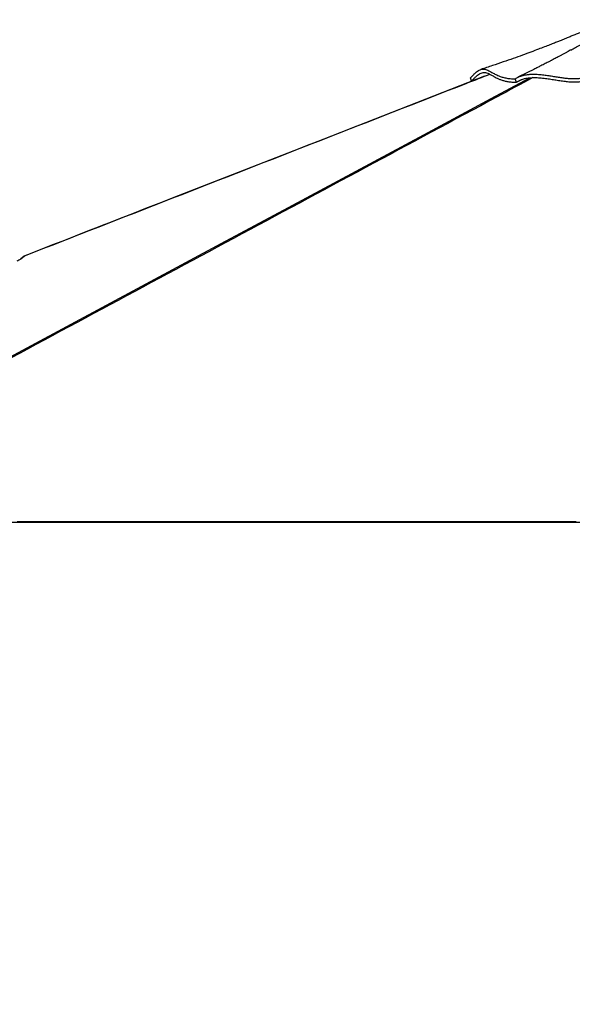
# Paper-space layout '4M DUO Surface plate' of a CAD drawing. Header units: millimetres. Extents: x 20 to 26560, y 40 to 17993.
# Tile 39 of 87: x 11079 to 12713, y 5222 to 8134. Entities that reach past the tile are written whole.
import ezdxf

# ---------------------------------------------------------------- set-up
doc = ezdxf.new("R2010")
doc.units = ezdxf.units.MM
doc.layers.add('COMPONENT_GEOMETRY', color=7, linetype='Continuous')
doc.styles.add('SLDTEXTSTYLE0', font='TXT', dxfattribs={"width": 0.75})
doc.dimstyles.new('SLDDIMSTYLE0', dxfattribs={"dimtxt": 150, "dimasz": 6.604, "dimexe": 0, "dimexo": 0.0625, "dimgap": 37.5, "dimtad": 0, "dimtih": 1, "dimtoh": 1, "dimdec": 0, "dimlfac": 0.5, "dimrnd": 1e-09, "dimzin": 12, "dimdsep": 46, "dimtxsty": 'SLDTEXTSTYLE0', "dimsah": 1, "dimcen": 0.09, "dimadec": 0, "dimazin": 3, "dimtfac": 1, "dimtdec": 0, "dimtofl": 0, "dimtmove": 0, "dimatfit": 3, "dimfxl": 1, "dimfrac": 2, "dimtolj": 1, "dimtzin": 12, "dimarcsym": 0})

# ---------------------------------------------------------------- blocks, each defined once
blk = doc.blocks.new('_D_11')
at = {"layer": 'COMPONENT_GEOMETRY', "color": 7, "ltscale": 2}
for p, q in [((12977.9, 6647.7), (14447.6, 6647.7)), ((14441.3, 6647.7), (14441.3, 4583.6)), ((14441.3, 2281.3), (14441.3, 4345.4)), ((9418, 2281.3), (14447.6, 2281.3))]:
    blk.add_line(p, q, dxfattribs=at)
for points in [[(14441.3, 6647.7), (14440.3, 6641), (14442.3, 6641)], [(14441.3, 2281.3), (14442.3, 2287.9), (14440.3, 2287.9)]]:
    blk.add_solid(points, dxfattribs=at)
at = {"layer": 'COMPONENT_GEOMETRY', "color": 7, "ltscale": 2, "insert": (14219.6, 4538.8), "char_height": 150, "attachment_point": 1, "style": 'SLDTEXTSTYLE0'}
blk.add_mtext('2183', dxfattribs=at)

psp = doc.layouts.new('4M DUO Surface plate')

# ---------------------------------------------------------------- linework, layer by layer
at = {"color": 7, "linetype": 'Continuous', "lineweight": 25, "ltscale": 2}
for p, q in [((12411.81, 7961.92), (12412.56, 7962.19)), ((12414.81, 7951.96), (12411.81, 7961.92)), ((12415.2, 7952.1), (12412.56, 7962.19)), ((12418, 7952.7), (12414.81, 7951.96)), ((12547.84, 7949.12), (12544.06, 7958.99)), ((12547.95, 7949.17), (12564.31, 7957.34)), ((12547.97, 7949.18), (12547.84, 7949.12)), ((12547.84, 7949.12), (12547.84, 7949.12)), ((11092.43, 7434.54), (11082.89, 7426.23)), ((11082.89, 7426.23), (11092.43, 7434.54)), ((11092.43, 7434.54), (11094.03, 7435.55)), ((10144.91, 6647.65), (12975.38, 6647.65)), ((11428.89, 6647.65), (11421.62, 6647.65)), ((11660.89, 6647.65), (11656.02, 6647.65)), ((12199.01, 6647.65), (12188.37, 6647.65))]:
    psp.add_line(p, q, dxfattribs=at)
at = {"color": 8, "linetype": 'Continuous', "lineweight": 25, "ltscale": 2, "flags": 128}
psp.add_lwpolyline([(10200.03, 6679.48), (11674.55, 7471.61), (11874.28, 7578.91), (12074.02, 7686.21), (12273.77, 7793.52), (12473.54, 7900.83), (12587.81, 7962.21)], dxfattribs=at)
at = {"color": 7, "linetype": 'Continuous', "lineweight": 25, "ltscale": 2, "flags": 128}
for points in [[(12453.75, 7966.66), (12330.03, 7918.34), (11978.13, 7780.89), (11530.26, 7605.95), (11490.85, 7590.55), (11451.44, 7575.16), (11412.6, 7559.98), (11375.9, 7545.65), (11341.42, 7532.18), (11330.5, 7527.92), (11317.92, 7523), (11303.62, 7517.42), (11287.6, 7511.16), (11269.86, 7504.23), (11250.39, 7496.62), (11229.2, 7488.34), (11203.89, 7478.46), (11176.51, 7467.76), (11147.04, 7456.25), (11115.48, 7443.93), (11094.03, 7435.55)], [(11071.93, 6649.61), (11087.45, 6649.61), (11095.21, 6649.61), (11110.73, 6649.61), (11118.49, 6649.61), (11134, 6649.61), (11141.76, 6649.61), (11149.52, 6649.61), (11165.04, 6649.61), (11172.8, 6649.61), (11188.32, 6649.61), (11196.07, 6649.61), (11211.59, 6649.61), (11219.35, 6649.61), (11227.11, 6649.61), (11242.63, 6649.61), (11250.39, 6649.61), (11265.9, 6649.61), (11273.66, 6649.61), (11289.18, 6649.61), (11296.94, 6649.61), (11312.46, 6649.61), (11320.21, 6649.61), (11327.97, 6649.61), (11343.49, 6649.61), (11351.25, 6649.61), (11366.77, 6649.61), (11374.53, 6649.61), (11390.04, 6649.61), (11397.8, 6649.61), (11405.56, 6649.61), (11421.08, 6649.61), (11428.84, 6649.61), (11444.36, 6649.61), (11452.11, 6649.61), (11467.63, 6649.61), (11475.39, 6649.61), (11483.15, 6649.61), (11498.67, 6649.61), (11506.43, 6649.61), (11521.94, 6649.61), (11529.7, 6649.61), (11545.22, 6649.61), (11552.98, 6649.61), (11560.74, 6649.61), (11576.25, 6649.61), (11584.01, 6649.61), (11599.53, 6649.61), (11607.29, 6649.61), (11622.81, 6649.61), (11630.57, 6649.61), (11646.08, 6649.61), (11653.84, 6649.61), (11661.6, 6649.61), (11677.12, 6649.61), (11684.88, 6649.61), (11700.39, 6649.61), (11708.15, 6649.61), (11723.67, 6649.61), (11731.43, 6649.61), (11739.19, 6649.61), (11754.71, 6649.61), (11762.46, 6649.61), (11777.98, 6649.61), (11785.74, 6649.61), (11801.26, 6649.61), (11809.02, 6649.61), (11816.78, 6649.61), (11832.29, 6649.61), (11840.05, 6649.61), (11855.57, 6649.61), (11863.33, 6649.61), (11878.85, 6649.61), (11886.6, 6649.61), (11902.12, 6649.61), (11909.88, 6649.61), (11917.64, 6649.61), (11933.16, 6649.61), (11940.92, 6649.61), (11956.43, 6649.61), (11964.19, 6649.61), (11979.71, 6649.61), (11987.47, 6649.61), (11995.23, 6649.61), (12010.75, 6649.61), (12018.5, 6649.61), (12034.02, 6649.61), (12041.78, 6649.61), (12057.3, 6649.61), (12065.06, 6649.61), (12072.82, 6649.61), (12088.33, 6649.61), (12096.09, 6649.61), (12111.61, 6649.61), (12119.37, 6649.61), (12134.89, 6649.61), (12142.64, 6649.61), (12150.4, 6649.61), (12165.92, 6649.61), (12173.68, 6649.61), (12189.2, 6649.61), (12196.96, 6649.61), (12212.47, 6649.61), (12220.23, 6649.61), (12235.75, 6649.61), (12243.51, 6649.61), (12251.27, 6649.61), (12266.78, 6649.61), (12274.54, 6649.61), (12290.06, 6649.61), (12297.82, 6649.61), (12313.34, 6649.61), (12321.1, 6649.61), (12328.85, 6649.61), (12344.37, 6649.61), (12352.13, 6649.61), (12367.65, 6649.61), (12375.41, 6649.61), (12390.92, 6649.61), (12398.68, 6649.61), (12406.44, 6649.61), (12421.96, 6649.61), (12429.72, 6649.61), (12445.24, 6649.61), (12452.99, 6649.61), (12468.51, 6649.61), (12476.27, 6649.61), (12484.03, 6649.61), (12499.55, 6649.61), (12507.31, 6649.61), (12522.82, 6649.61), (12530.58, 6649.61), (12546.1, 6649.61), (12553.86, 6649.61), (12569.38, 6649.61), (12577.13, 6649.61), (12584.89, 6649.61), (12600.41, 6649.61), (12608.17, 6649.61), (12623.69, 6649.61), (12631.45, 6649.61), (12646.96, 6649.61), (12654.72, 6649.61), (12662.48, 6649.61), (12678, 6649.61), (12685.76, 6649.61), (12701.27, 6649.61), (12709.03, 6649.61), (12724.55, 6649.61)]]:
    psp.add_lwpolyline(points, dxfattribs=at)
at = {"color": 7, "linetype": 'Continuous', "lineweight": 25, "ltscale": 2}
for points, knots in [([(12820.6, 8133.78), (12817.23, 8132.2), (12811.08, 8129.3), (12802.73, 8125.46), (12795.92, 8122.36), (12789.97, 8119.67), (12784.31, 8117.13), (12778.39, 8114.5), (12768.37, 8110.07), (12754.58, 8104.05), (12739.81, 8097.73), (12728.58, 8092.98), (12721.11, 8089.85), (12714.92, 8087.26), (12709.32, 8084.94), (12703.59, 8082.57), (12697.43, 8080.04), (12690.36, 8077.14), (12681.88, 8073.7), (12671.61, 8069.56), (12659.54, 8064.75), (12645.68, 8059.29), (12630.04, 8053.2), (12611.52, 8046.1), (12589.9, 8037.96), (12564.98, 8028.79), (12537.7, 8018.99), (12508.08, 8008.64), (12476.15, 7997.79), (12454.04, 7990.6), (12442.62, 7986.88)], [0, 0, 0, 0, 0.027777, 0.050738, 0.0690145, 0.0837894, 0.0990077, 0.115019, 0.1318215, 0.1803338, 0.2268009, 0.2525022, 0.2729292, 0.2880038, 0.302452, 0.3177429, 0.3338741, 0.3516583, 0.3741019, 0.4012613, 0.4331078, 0.4696079, 0.5107245, 0.5564153, 0.6154414, 0.6805508, 0.751658, 0.8286694, 0.9114853, 1, 1, 1, 1]), ([(12708.53, 8044.38), (12713.08, 8046.87), (12722.54, 8052.05), (12736.47, 8059.77), (12749.89, 8067.26), (12760.36, 8073.14), (12768.18, 8077.56), (12773.67, 8080.67), (12778.8, 8083.58), (12784.09, 8086.6), (12790.14, 8090.05), (12798.1, 8094.6), (12807.28, 8099.88), (12816.88, 8105.42), (12826.83, 8111.18), (12837.13, 8117.15), (12847.75, 8123.32), (12857.35, 8128.9), (12863.43, 8132.43), (12866.29, 8134.08)], [0, 0, 0, 0, 0.0863642, 0.1796077, 0.2648172, 0.3419319, 0.3790753, 0.4139739, 0.446622, 0.4770126, 0.5149627, 0.5619425, 0.6289431, 0.689977, 0.7450145, 0.818499, 0.8858015, 0.9463122, 1, 1, 1, 1]), ([(12708.53, 8044.38), (12708.04, 8044.1), (12706.03, 8042.97), (12701.07, 8040.24), (12693.57, 8036.21), (12686.19, 8032.22), (12678.86, 8028.29), (12671.81, 8024.53), (12665.29, 8021.07), (12659.48, 8017.99), (12655.03, 8015.65), (12651.65, 8013.87), (12648.76, 8012.36), (12645.34, 8010.57), (12641.05, 8008.33), (12635.87, 8005.64), (12629.8, 8002.5), (12621.74, 7998.35), (12611.4, 7993.07), (12598.53, 7986.55), (12583.99, 7979.27), (12568.41, 7971.55), (12557.7, 7966.33), (12552.37, 7963.73)], [0, 0, 0, 0, 0.0134816, 0.0550666, 0.0997997, 0.1448364, 0.1899249, 0.2350814, 0.2780721, 0.3151825, 0.3463802, 0.3635731, 0.3800663, 0.4018083, 0.4292515, 0.4623786, 0.5011686, 0.5455971, 0.6172152, 0.699738, 0.7930611, 0.897064, 1, 1, 1, 1]), ([(12412.56, 7962.19), (12415.05, 7965.03), (12419.96, 7970.64), (12426.57, 7976.98), (12432.59, 7981.82), (12438.1, 7985.18), (12443.62, 7987.41), (12449.18, 7988.3), (12454.87, 7987.72), (12460.52, 7985.91), (12466.96, 7982.83), (12474.57, 7978.48), (12484.02, 7973.15), (12494.24, 7968.31), (12505.1, 7964.4), (12516.36, 7961.57), (12529.18, 7959.56), (12539.25, 7959.26), (12544.31, 7959.11)], [0, 0, 0, 0, 0.0536584, 0.1060989, 0.1576649, 0.2086302, 0.2592003, 0.3220757, 0.3847444, 0.4472773, 0.5096664, 0.5925209, 0.6748369, 0.7564958, 0.8173399, 0.8779918, 0.9387337, 1, 1, 1, 1]), ([(12415.2, 7952.1), (12415.13, 7952.08), (12415, 7952.03), (12414.87, 7951.99), (12414.8, 7951.96)], [0, 0, 0, 0, 0.50009947, 1, 1, 1, 1]), ([(12414.81, 7951.96), (12416.48, 7952.56), (12420.27, 7953.93), (12426.07, 7956.02), (12430.18, 7957.51), (12432.19, 7958.24)], [0, 0, 0, 0, 0.2886545, 0.6541267, 1, 1, 1, 1]), ([(12415.2, 7952.1), (12417.4, 7954.59), (12421.83, 7959.57), (12427.83, 7965.44), (12433.38, 7970.16), (12438.48, 7973.68), (12444.09, 7976.57), (12450.05, 7978.16), (12456.63, 7977.96), (12463.32, 7975.89), (12470.55, 7972.24), (12478.5, 7967.61), (12486.67, 7963.08), (12494.94, 7959.15), (12502.97, 7955.99), (12512.12, 7953.18), (12522.6, 7950.97), (12534.4, 7949.44), (12543.44, 7949.26), (12547.96, 7949.17)], [0, 0, 0, 0, 0.0461228, 0.092461, 0.1376182, 0.182821, 0.2279922, 0.2974836, 0.3669954, 0.444773, 0.5225643, 0.600758, 0.6789442, 0.7317456, 0.7845627, 0.8373415, 0.8915546, 0.9458205, 1, 1, 1, 1]), ([(12544.06, 7958.99), (12546.38, 7960.42), (12551.06, 7963.31), (12559.18, 7966.82), (12568.07, 7969.6), (12577.67, 7971.52), (12587.72, 7972.6), (12599.65, 7972.98), (12613.36, 7972.39), (12628.6, 7970.81), (12643.42, 7968.72), (12657.78, 7966.42), (12671.64, 7964.18), (12684.95, 7962.19), (12697.59, 7960.67), (12709.52, 7959.75), (12720.62, 7959.66), (12731.35, 7960.27), (12742.16, 7961.5), (12753.35, 7963.25), (12765.27, 7965.43), (12778.22, 7967.87), (12792.3, 7970.34), (12807.06, 7972.57), (12821.99, 7974.43), (12836.91, 7975.8), (12851.72, 7976.6), (12866.28, 7976.69), (12880.36, 7975.96), (12893.64, 7974.37), (12906.42, 7972.22), (12918.99, 7969.7), (12931.68, 7966.97), (12943.37, 7964.51), (12954.1, 7962.47), (12963.71, 7960.91), (12973.64, 7959.67), (12983.62, 7958.85), (12993.4, 7958.4), (13005.87, 7958.2), (13020.72, 7958.45), (13037.75, 7959.2), (13054.57, 7960.11), (13071.56, 7961), (13088.71, 7961.88), (13113.87, 7963.12), (13147.34, 7964.63), (13189.84, 7966.13), (13233.21, 7967.03), (13277.15, 7967.11), (13320.7, 7966.19), (13363.62, 7964.27), (13391.27, 7962.09), (13405.1, 7961)], [0, 0, 0, 0, 0.0118854, 0.0239192, 0.0360375, 0.0481275, 0.0601123, 0.0718989, 0.0891155, 0.1057572, 0.1218487, 0.1374247, 0.1524901, 0.167018, 0.1809713, 0.1943135, 0.207633, 0.2215578, 0.236039, 0.2510345, 0.2665383, 0.2825583, 0.2990117, 0.3153777, 0.3315902, 0.347663, 0.3636057, 0.3794133, 0.3951036, 0.410771, 0.4264573, 0.4421771, 0.4579312, 0.4737336, 0.4843038, 0.4948973, 0.5054981, 0.5160479, 0.526526, 0.536934, 0.5571615, 0.5772353, 0.5971604, 0.6170662, 0.6369962, 0.6569529, 0.7041141, 0.7514703, 0.8008876, 0.8505068, 0.9002779, 0.950135, 1, 1, 1, 1]), ([(12547.84, 7949.12), (12550.13, 7950.58), (12554.72, 7953.49), (12562.75, 7957.02), (12571.54, 7959.8), (12581.13, 7961.66), (12591.25, 7962.7), (12603.37, 7963.02), (12617.49, 7962.32), (12633.44, 7960.56), (12649.26, 7958.24), (12664.9, 7955.7), (12680.28, 7953.25), (12695.44, 7951.21), (12710.17, 7949.94), (12723.97, 7949.85), (12736.97, 7950.77), (12749.58, 7952.43), (12762.29, 7954.62), (12775.18, 7957.07), (12788.75, 7959.5), (12802.67, 7961.75), (12817, 7963.73), (12831.58, 7965.32), (12846.2, 7966.4), (12860.48, 7966.84), (12874.1, 7966.44), (12886.89, 7965.26), (12899.27, 7963.51), (12911.39, 7961.32), (12923.43, 7958.85), (12935.03, 7956.35), (12946.41, 7953.97), (12957.75, 7951.88), (12968.7, 7950.29), (12978.91, 7949.31), (12988.09, 7948.77), (13000.18, 7948.43), (13014.91, 7948.49), (13032.08, 7949.04), (13048.91, 7949.91), (13065.63, 7950.94), (13089.98, 7952.3), (13122.46, 7953.83), (13162.84, 7955.51), (13203.53, 7956.73), (13244.3, 7957.35), (13284.89, 7957.16), (13325.03, 7956.07), (13364.57, 7954.18), (13390.09, 7952.15), (13402.84, 7951.14)], [0, 0, 0, 0, 0.0119262, 0.0238874, 0.0358021, 0.0477163, 0.0596753, 0.0716068, 0.0890198, 0.1064881, 0.1239562, 0.1408224, 0.157739, 0.1745524, 0.1912774, 0.2081899, 0.2251814, 0.2422869, 0.2593935, 0.276403, 0.2920501, 0.3077403, 0.3235662, 0.3394854, 0.3553921, 0.3711842, 0.3860521, 0.4009452, 0.4159573, 0.4310658, 0.4461823, 0.4611996, 0.4741908, 0.4871965, 0.500085, 0.5098973, 0.5197715, 0.529624, 0.5496131, 0.5696397, 0.5897537, 0.6098965, 0.6299836, 0.6761543, 0.722343, 0.7685483, 0.8147407, 0.8610539, 0.9074052, 0.9537272, 1, 1, 1, 1]), ([(11082.89, 7426.23), (11082.16, 7425.69), (11080.7, 7424.62), (11076.49, 7422.39), (11072.92, 7420.82), (11071.04, 7419.99)], [0, 0, 0, 0, 0.3219103, 0.6431262, 1, 1, 1, 1]), ([(11940.05, 6647.65), (11939.89, 6647.65), (11939.09, 6647.65), (11938.29, 6647.65), (11937.64, 6647.65)], [0, 0, 0, 0, 0.1894206, 1, 1, 1, 1])]:
    psp.add_open_spline(points, degree=3, knots=knots, dxfattribs=at)
at = {"color": 8, "linetype": 'Continuous', "lineweight": 25, "ltscale": 2}
for points, knots in [([(12596.3, 7962.72), (12561.16, 7943.79), (12396.27, 7854.98), (12101.15, 7696.55), (11711.48, 7487.13), (11321.73, 7277.75), (10932, 7068.37), (10542.26, 6858.99), (10282.43, 6719.4), (10152.52, 6649.61)], [0, 0, 0, 0, 0.0431869, 0.2026555, 0.3621244, 0.5215933, 0.6810622, 0.8405311, 1, 1, 1, 1]), ([(12469.78, 7972.51), (12446.68, 7963.49), (12278.22, 7897.75), (11964.46, 7775.15), (11528.44, 7604.85), (11237.76, 7491.31), (11092.43, 7434.54)], [0, 0, 0, 0, 0.0503173, 0.3668783, 0.6834393, 1, 1, 1, 1])]:
    psp.add_open_spline(points, degree=3, knots=knots, dxfattribs=at)

# ---------------------------------------------------------------- dimensions: what is measured, and where the dimension line sits
at = {"layer": 'COMPONENT_GEOMETRY', "color": 7, "ltscale": 2}
dim = psp.add_linear_dim(base=(14441.29, 2281.33), p1=(12975.38, 6647.65), p2=(9415.46, 2281.33), angle=90, dimstyle='SLDDIMSTYLE0', dxfattribs=at)
dim.commit()
dim.dimension.update_dxf_attribs({"geometry": '_D_11', "text_midpoint": (14441.29, 4464.49), "dimtype": 160})

doc.saveas('drawing.dxf')
